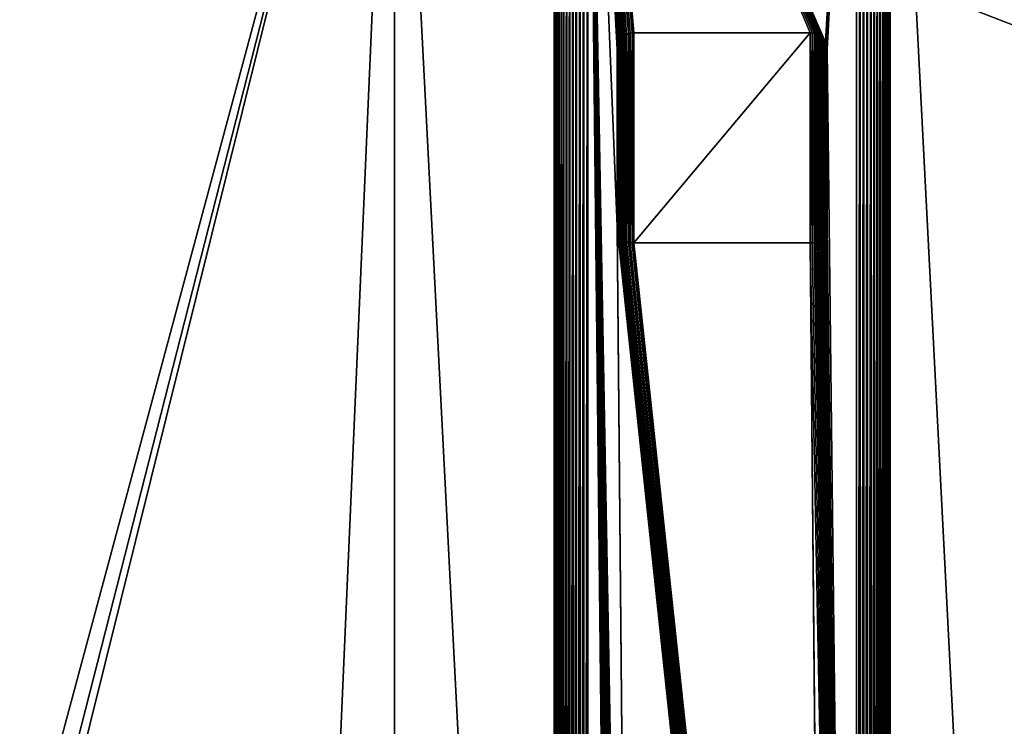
# Model space of a CAD drawing. Extents: x -551 to 551, y -297 to 194.
# Tile 72 of 163: x -434 to -317, y 38 to 123. Entities that reach past the tile are written whole.
import ezdxf

# ---------------------------------------------------------------- set-up
doc = ezdxf.new("R2010")
doc.units = 0
doc.header["$LTSCALE"] = 70.117983
for name, color, linetype in [('2', 7, 'CONTINUOUS'), ('25', 7, 'CONTINUOUS'), ('37', 7, 'CONTINUOUS'), ('38', 7, 'CONTINUOUS'), ('39', 7, 'CONTINUOUS'), ('41', 7, 'CONTINUOUS'), ('42', 7, 'CONTINUOUS'), ('43', 7, 'CONTINUOUS'), ('44', 7, 'CONTINUOUS'), ('64', 7, 'CONTINUOUS'), ('65', 7, 'CONTINUOUS'), ('74', 7, 'CONTINUOUS'), ('75', 7, 'CONTINUOUS'), ('76', 7, 'CONTINUOUS'), ('77', 7, 'CONTINUOUS'), ('78', 7, 'CONTINUOUS'), ('79', 7, 'CONTINUOUS'), ('80', 7, 'CONTINUOUS'), ('81', 7, 'CONTINUOUS')]:
    doc.layers.add(name, color=color, linetype=linetype)

msp = doc.modelspace()

# ---------------------------------------------------------------- linework, layer by layer
at = {"layer": '2', "color": 7, "linetype": 'CONTINUOUS'}
for points in [[(495.5, 191.5, 46.5), (-495.5, 191.5, 46.5), (495.5, -191.5, 46.5), (495.5, 191.5, 46.5)], [(495.5, -191.5, 46.5), (-495.5, 191.5, 46.5), (-495.5, -191.5, 46.5), (495.5, -191.5, 46.5)]]:
    msp.add_3dface(points, dxfattribs=at)
at = {"layer": '25', "color": 7, "linetype": 'CONTINUOUS'}
for points in [[(-488.5, 184.5, 31), (-389.15, 184.5, 31), (-488.5, -184.5, 31), (-488.5, 184.5, 31)], [(-488.5, -184.5, 31), (-389.15, 184.5, 31), (-483.5, -184.5, 31), (-488.5, -184.5, 31)], [(-389.15, 184.5, 31), (-483.5, -194.5, 31), (-483.5, -184.5, 31), (-389.15, 184.5, 31)], [(-483.5, -194.5, 31), (-389.15, 184.5, 31), (-405.3, -186.02, 31), (-483.5, -194.5, 31)], [(-389.15, 184.5, 31), (-389.15, -184.5, 31), (-405.3, -186.02, 31), (-389.15, 184.5, 31)]]:
    msp.add_3dface(points, dxfattribs=at)
at = {"layer": '37', "color": 7, "linetype": 'CONTINUOUS'}
for points in [[(-366.15, 184.5, 16), (-334.15, 184.5, 16), (-337.85, 119.87, 16), (-366.15, 184.5, 16)], [(-362.65, 98, 16), (-366.15, 184.5, 16), (-362.65, 119, 16), (-362.65, 98, 16)], [(-366.15, 184.5, 16), (-362.65, 98, 16), (-360.65, -117.5, 16), (-366.15, 184.5, 16)], [(-362.65, 119, 16), (-366.15, 184.5, 16), (-362.64, 119.22, 16), (-362.65, 119, 16)], [(-362.64, 119.22, 16), (-366.15, 184.5, 16), (-362.6, 119.45, 16), (-362.64, 119.22, 16)], [(-362.6, 119.45, 16), (-366.15, 184.5, 16), (-362.54, 119.66, 16), (-362.6, 119.45, 16)], [(-362.54, 119.66, 16), (-366.15, 184.5, 16), (-362.45, 119.87, 16), (-362.54, 119.66, 16)], [(-362.45, 119.87, 16), (-366.15, 184.5, 16), (-362.34, 120.06, 16), (-362.45, 119.87, 16)], [(-362.34, 120.06, 16), (-366.15, 184.5, 16), (-362.21, 120.25, 16), (-362.34, 120.06, 16)], [(-362.21, 120.25, 16), (-366.15, 184.5, 16), (-362.06, 120.41, 16), (-362.21, 120.25, 16)], [(-362.06, 120.41, 16), (-366.15, 184.5, 16), (-361.9, 120.56, 16), (-362.06, 120.41, 16)], [(-361.9, 120.56, 16), (-366.15, 184.5, 16), (-361.71, 120.69, 16), (-361.9, 120.56, 16)], [(-361.71, 120.69, 16), (-366.15, 184.5, 16), (-361.52, 120.8, 16), (-361.71, 120.69, 16)], [(-361.52, 120.8, 16), (-366.15, 184.5, 16), (-361.31, 120.89, 16), (-361.52, 120.8, 16)], [(-361.31, 120.89, 16), (-366.15, 184.5, 16), (-361.1, 120.95, 16), (-361.31, 120.89, 16)], [(-361.1, 120.95, 16), (-366.15, 184.5, 16), (-360.87, 120.99, 16), (-361.1, 120.95, 16)], [(-360.87, 120.99, 16), (-366.15, 184.5, 16), (-360.65, 121, 16), (-360.87, 120.99, 16)], [(-360.65, 121, 16), (-366.15, 184.5, 16), (-339.65, 121, 16), (-360.65, 121, 16)], [(-339.65, 121, 16), (-366.15, 184.5, 16), (-339.43, 120.99, 16), (-339.65, 121, 16)], [(-339.43, 120.99, 16), (-366.15, 184.5, 16), (-339.2, 120.95, 16), (-339.43, 120.99, 16)], [(-339.2, 120.95, 16), (-366.15, 184.5, 16), (-338.99, 120.89, 16), (-339.2, 120.95, 16)], [(-338.99, 120.89, 16), (-366.15, 184.5, 16), (-338.78, 120.8, 16), (-338.99, 120.89, 16)], [(-338.78, 120.8, 16), (-366.15, 184.5, 16), (-338.59, 120.69, 16), (-338.78, 120.8, 16)], [(-338.59, 120.69, 16), (-366.15, 184.5, 16), (-338.4, 120.56, 16), (-338.59, 120.69, 16)], [(-338.4, 120.56, 16), (-366.15, 184.5, 16), (-338.24, 120.41, 16), (-338.4, 120.56, 16)], [(-338.24, 120.41, 16), (-366.15, 184.5, 16), (-338.09, 120.25, 16), (-338.24, 120.41, 16)], [(-338.09, 120.25, 16), (-366.15, 184.5, 16), (-337.96, 120.06, 16), (-338.09, 120.25, 16)], [(-337.96, 120.06, 16), (-366.15, 184.5, 16), (-337.85, 119.87, 16), (-337.96, 120.06, 16)], [(-362.65, -140.5, 16), (-366.15, 184.5, 16), (-362.65, -119.5, 16), (-362.65, -140.5, 16)], [(-366.15, 184.5, 16), (-362.65, -140.5, 16), (-366.15, -184.5, 16), (-366.15, 184.5, 16)], [(-362.65, -119.5, 16), (-366.15, 184.5, 16), (-362.64, -119.28, 16), (-362.65, -119.5, 16)], [(-362.64, -119.28, 16), (-366.15, 184.5, 16), (-362.6, -119.05, 16), (-362.64, -119.28, 16)], [(-362.6, -119.05, 16), (-366.15, 184.5, 16), (-362.54, -118.84, 16), (-362.6, -119.05, 16)], [(-362.54, -118.84, 16), (-366.15, 184.5, 16), (-362.45, -118.63, 16), (-362.54, -118.84, 16)], [(-362.45, -118.63, 16), (-366.15, 184.5, 16), (-362.34, -118.44, 16), (-362.45, -118.63, 16)], [(-362.34, -118.44, 16), (-366.15, 184.5, 16), (-362.21, -118.25, 16), (-362.34, -118.44, 16)], [(-362.21, -118.25, 16), (-366.15, 184.5, 16), (-362.06, -118.09, 16), (-362.21, -118.25, 16)], [(-362.06, -118.09, 16), (-366.15, 184.5, 16), (-361.9, -117.94, 16), (-362.06, -118.09, 16)], [(-361.9, -117.94, 16), (-366.15, 184.5, 16), (-361.71, -117.81, 16), (-361.9, -117.94, 16)], [(-361.71, -117.81, 16), (-366.15, 184.5, 16), (-361.52, -117.7, 16), (-361.71, -117.81, 16)], [(-361.52, -117.7, 16), (-366.15, 184.5, 16), (-361.31, -117.61, 16), (-361.52, -117.7, 16)], [(-361.31, -117.61, 16), (-366.15, 184.5, 16), (-361.1, -117.55, 16), (-361.31, -117.61, 16)], [(-361.1, -117.55, 16), (-366.15, 184.5, 16), (-360.87, -117.51, 16), (-361.1, -117.55, 16)], [(-360.87, -117.51, 16), (-366.15, 184.5, 16), (-360.65, -117.5, 16), (-360.87, -117.51, 16)], [(-337.85, 119.87, 16), (-334.15, 184.5, 16), (-337.76, 119.66, 16), (-337.85, 119.87, 16)], [(-337.76, 119.66, 16), (-334.15, 184.5, 16), (-337.7, 119.45, 16), (-337.76, 119.66, 16)], [(-337.7, 119.45, 16), (-334.15, 184.5, 16), (-337.66, 119.22, 16), (-337.7, 119.45, 16)], [(-337.66, 119.22, 16), (-334.15, 184.5, 16), (-337.65, 119, 16), (-337.66, 119.22, 16)], [(-337.65, 119, 16), (-334.15, 184.5, 16), (-334.15, -184.5, 16), (-337.65, 119, 16)], [(-337.65, 98, 16), (-337.65, 119, 16), (-334.15, -184.5, 16), (-337.65, 98, 16)], [(-362.65, 98, 16), (-362.64, 97.78, 16), (-360.65, -117.5, 16), (-362.65, 98, 16)], [(-362.64, 97.78, 16), (-362.6, 97.55, 16), (-339.65, -117.5, 16), (-362.64, 97.78, 16)], [(-360.65, -117.5, 16), (-362.64, 97.78, 16), (-339.65, -117.5, 16), (-360.65, -117.5, 16)], [(-362.6, 97.55, 16), (-362.54, 97.34, 16), (-339.65, -117.5, 16), (-362.6, 97.55, 16)], [(-362.54, 97.34, 16), (-362.45, 97.13, 16), (-339.65, -117.5, 16), (-362.54, 97.34, 16)], [(-337.85, 97.13, 16), (-337.76, 97.34, 16), (-334.15, -184.5, 16), (-337.85, 97.13, 16)], [(-337.76, 97.34, 16), (-337.7, 97.55, 16), (-334.15, -184.5, 16), (-337.76, 97.34, 16)], [(-337.7, 97.55, 16), (-337.66, 97.78, 16), (-334.15, -184.5, 16), (-337.7, 97.55, 16)], [(-337.66, 97.78, 16), (-337.65, 98, 16), (-334.15, -184.5, 16), (-337.66, 97.78, 16)], [(-362.45, 97.13, 16), (-362.34, 96.94, 16), (-339.65, -117.5, 16), (-362.45, 97.13, 16)], [(-362.34, 96.94, 16), (-362.21, 96.75, 16), (-339.65, -117.5, 16), (-362.34, 96.94, 16)], [(-362.21, 96.75, 16), (-362.06, 96.59, 16), (-339.65, -117.5, 16), (-362.21, 96.75, 16)], [(-362.06, 96.59, 16), (-361.9, 96.44, 16), (-339.65, -117.5, 16), (-362.06, 96.59, 16)], [(-361.9, 96.44, 16), (-361.71, 96.31, 16), (-339.65, -117.5, 16), (-361.9, 96.44, 16)], [(-361.71, 96.31, 16), (-361.52, 96.2, 16), (-339.65, -117.5, 16), (-361.71, 96.31, 16)], [(-361.52, 96.2, 16), (-361.31, 96.11, 16), (-339.65, -117.5, 16), (-361.52, 96.2, 16)], [(-338.99, 96.11, 16), (-338.78, 96.2, 16), (-334.15, -184.5, 16), (-338.99, 96.11, 16)], [(-338.78, 96.2, 16), (-338.59, 96.31, 16), (-334.15, -184.5, 16), (-338.78, 96.2, 16)], [(-338.59, 96.31, 16), (-338.4, 96.44, 16), (-334.15, -184.5, 16), (-338.59, 96.31, 16)], [(-338.4, 96.44, 16), (-338.24, 96.59, 16), (-334.15, -184.5, 16), (-338.4, 96.44, 16)], [(-338.24, 96.59, 16), (-338.09, 96.75, 16), (-334.15, -184.5, 16), (-338.24, 96.59, 16)], [(-338.09, 96.75, 16), (-337.96, 96.94, 16), (-334.15, -184.5, 16), (-338.09, 96.75, 16)], [(-337.96, 96.94, 16), (-337.85, 97.13, 16), (-334.15, -184.5, 16), (-337.96, 96.94, 16)], [(-361.31, 96.11, 16), (-361.1, 96.05, 16), (-339.65, -117.5, 16), (-361.31, 96.11, 16)], [(-361.1, 96.05, 16), (-360.87, 96.01, 16), (-339.65, -117.5, 16), (-361.1, 96.05, 16)], [(-360.87, 96.01, 16), (-360.65, 96, 16), (-339.65, -117.5, 16), (-360.87, 96.01, 16)], [(-360.65, 96, 16), (-339.65, 96, 16), (-337.66, -119.28, 16), (-360.65, 96, 16)], [(-339.65, -117.5, 16), (-360.65, 96, 16), (-339.43, -117.51, 16), (-339.65, -117.5, 16)], [(-339.43, -117.51, 16), (-360.65, 96, 16), (-339.2, -117.55, 16), (-339.43, -117.51, 16)], [(-339.2, -117.55, 16), (-360.65, 96, 16), (-338.99, -117.61, 16), (-339.2, -117.55, 16)], [(-338.99, -117.61, 16), (-360.65, 96, 16), (-338.78, -117.7, 16), (-338.99, -117.61, 16)], [(-338.78, -117.7, 16), (-360.65, 96, 16), (-338.59, -117.81, 16), (-338.78, -117.7, 16)], [(-338.59, -117.81, 16), (-360.65, 96, 16), (-338.4, -117.94, 16), (-338.59, -117.81, 16)], [(-338.4, -117.94, 16), (-360.65, 96, 16), (-338.24, -118.09, 16), (-338.4, -117.94, 16)], [(-338.24, -118.09, 16), (-360.65, 96, 16), (-338.09, -118.25, 16), (-338.24, -118.09, 16)], [(-338.09, -118.25, 16), (-360.65, 96, 16), (-337.96, -118.44, 16), (-338.09, -118.25, 16)], [(-337.96, -118.44, 16), (-360.65, 96, 16), (-337.85, -118.63, 16), (-337.96, -118.44, 16)], [(-337.85, -118.63, 16), (-360.65, 96, 16), (-337.76, -118.84, 16), (-337.85, -118.63, 16)], [(-337.76, -118.84, 16), (-360.65, 96, 16), (-337.7, -119.05, 16), (-337.76, -118.84, 16)], [(-337.7, -119.05, 16), (-360.65, 96, 16), (-337.66, -119.28, 16), (-337.7, -119.05, 16)], [(-339.65, 96, 16), (-339.43, 96.01, 16), (-334.15, -184.5, 16), (-339.65, 96, 16)], [(-337.66, -119.28, 16), (-339.65, 96, 16), (-337.65, -119.5, 16), (-337.66, -119.28, 16)], [(-337.65, -119.5, 16), (-339.65, 96, 16), (-334.15, -184.5, 16), (-337.65, -119.5, 16)], [(-339.43, 96.01, 16), (-339.2, 96.05, 16), (-334.15, -184.5, 16), (-339.43, 96.01, 16)], [(-339.2, 96.05, 16), (-338.99, 96.11, 16), (-334.15, -184.5, 16), (-339.2, 96.05, 16)]]:
    msp.add_3dface(points, dxfattribs=at)
at = {"layer": '38', "color": 7, "linetype": 'CONTINUOUS'}
for points in [[(-330.15, 184.5, 20), (-330.15, 184.5, 30), (-330.15, -184.5, 30), (-330.15, 184.5, 20)], [(-330.15, -184.5, 20), (-330.15, 184.5, 20), (-330.15, -184.5, 30), (-330.15, -184.5, 20)]]:
    msp.add_3dface(points, dxfattribs=at)
at = {"layer": '39', "color": 7, "linetype": 'CONTINUOUS'}
for points in [[(-330.15, 184.5, 30), (-311.15, 184.5, 30), (-311.15, -184.5, 30), (-330.15, 184.5, 30)], [(-330.15, -184.5, 30), (-330.15, 184.5, 30), (-311.15, -184.5, 30), (-330.15, -184.5, 30)]]:
    msp.add_3dface(points, dxfattribs=at)
at = {"layer": '41', "color": 7, "linetype": 'CONTINUOUS'}
for points in [[(-389.15, -184.5, 31), (-389.15, 184.5, 31), (-389.15, -184.5, 30), (-389.15, -184.5, 31)], [(-389.15, 184.5, 31), (-389.15, 184.5, 30), (-389.15, -184.5, 30), (-389.15, 184.5, 31)]]:
    msp.add_3dface(points, dxfattribs=at)
at = {"layer": '42', "color": 7, "linetype": 'CONTINUOUS'}
for points in [[(-389.15, 184.5, 30), (-370.15, 184.5, 30), (-370.15, -184.5, 30), (-389.15, 184.5, 30)], [(-389.15, -184.5, 30), (-389.15, 184.5, 30), (-370.15, -184.5, 30), (-389.15, -184.5, 30)]]:
    msp.add_3dface(points, dxfattribs=at)
at = {"layer": '43', "color": 7, "linetype": 'CONTINUOUS'}
for points in [[(-370.15, 184.5, 30), (-370.15, 184.5, 20), (-370.15, -184.5, 20), (-370.15, 184.5, 30)], [(-370.15, -184.5, 30), (-370.15, 184.5, 30), (-370.15, -184.5, 20), (-370.15, -184.5, 30)]]:
    msp.add_3dface(points, dxfattribs=at)
at = {"layer": '44', "color": 7, "linetype": 'CONTINUOUS'}
for points in [[(-361.71, 120.69, -41), (-361.52, 120.8, -41), (-361.71, 96.31, -41), (-361.71, 120.69, -41)], [(-361.71, 96.31, -41), (-361.52, 120.8, -41), (-361.52, 96.2, -41), (-361.71, 96.31, -41)], [(-361.52, 120.8, -41), (-361.31, 120.89, -41), (-361.52, 96.2, -41), (-361.52, 120.8, -41)], [(-361.52, 96.2, -41), (-361.31, 120.89, -41), (-361.31, 96.11, -41), (-361.52, 96.2, -41)], [(-361.31, 120.89, -41), (-361.1, 120.95, -41), (-361.31, 96.11, -41), (-361.31, 120.89, -41)], [(-361.31, 96.11, -41), (-361.1, 120.95, -41), (-361.1, 96.05, -41), (-361.31, 96.11, -41)], [(-361.1, 120.95, -41), (-360.87, 120.99, -41), (-361.1, 96.05, -41), (-361.1, 120.95, -41)], [(-361.1, 96.05, -41), (-360.87, 120.99, -41), (-360.87, 96.01, -41), (-361.1, 96.05, -41)], [(-360.65, 121, -41), (-360.65, 96, -41), (-360.87, 96.01, -41), (-360.65, 121, -41)], [(-360.87, 120.99, -41), (-360.65, 121, -41), (-360.87, 96.01, -41), (-360.87, 120.99, -41)], [(-339.65, 96, -41), (-360.65, 96, -41), (-339.65, 121, -41), (-339.65, 96, -41)], [(-339.65, 121, -41), (-360.65, 96, -41), (-360.65, 121, -41), (-339.65, 121, -41)], [(-339.43, 120.99, -41), (-339.65, 96, -41), (-339.65, 121, -41), (-339.43, 120.99, -41)], [(-339.43, 96.01, -41), (-339.65, 96, -41), (-339.43, 120.99, -41), (-339.43, 96.01, -41)], [(-339.2, 120.95, -41), (-339.43, 96.01, -41), (-339.43, 120.99, -41), (-339.2, 120.95, -41)], [(-339.2, 96.05, -41), (-339.43, 96.01, -41), (-339.2, 120.95, -41), (-339.2, 96.05, -41)], [(-338.99, 120.89, -41), (-339.2, 96.05, -41), (-339.2, 120.95, -41), (-338.99, 120.89, -41)], [(-338.99, 96.11, -41), (-339.2, 96.05, -41), (-338.99, 120.89, -41), (-338.99, 96.11, -41)], [(-338.78, 120.8, -41), (-338.99, 96.11, -41), (-338.99, 120.89, -41), (-338.78, 120.8, -41)], [(-338.78, 96.2, -41), (-338.99, 96.11, -41), (-338.78, 120.8, -41), (-338.78, 96.2, -41)], [(-338.59, 120.69, -41), (-338.78, 96.2, -41), (-338.78, 120.8, -41), (-338.59, 120.69, -41)], [(-362.6, 119.45, -41), (-362.54, 119.66, -41), (-362.6, 97.55, -41), (-362.6, 119.45, -41)], [(-362.6, 97.55, -41), (-362.54, 119.66, -41), (-362.54, 97.34, -41), (-362.6, 97.55, -41)], [(-362.54, 119.66, -41), (-362.45, 119.87, -41), (-362.54, 97.34, -41), (-362.54, 119.66, -41)], [(-362.54, 97.34, -41), (-362.45, 119.87, -41), (-362.45, 97.13, -41), (-362.54, 97.34, -41)], [(-362.45, 119.87, -41), (-362.34, 120.06, -41), (-362.45, 97.13, -41), (-362.45, 119.87, -41)], [(-362.45, 97.13, -41), (-362.34, 120.06, -41), (-362.34, 96.94, -41), (-362.45, 97.13, -41)], [(-362.34, 120.06, -41), (-362.21, 120.25, -41), (-362.34, 96.94, -41), (-362.34, 120.06, -41)], [(-362.34, 96.94, -41), (-362.21, 120.25, -41), (-362.21, 96.75, -41), (-362.34, 96.94, -41)], [(-362.21, 120.25, -41), (-362.06, 120.41, -41), (-362.21, 96.75, -41), (-362.21, 120.25, -41)], [(-362.21, 96.75, -41), (-362.06, 120.41, -41), (-362.06, 96.59, -41), (-362.21, 96.75, -41)], [(-362.06, 120.41, -41), (-361.9, 120.56, -41), (-362.06, 96.59, -41), (-362.06, 120.41, -41)], [(-362.06, 96.59, -41), (-361.9, 120.56, -41), (-361.9, 96.44, -41), (-362.06, 96.59, -41)], [(-361.9, 120.56, -41), (-361.71, 120.69, -41), (-361.9, 96.44, -41), (-361.9, 120.56, -41)], [(-361.9, 96.44, -41), (-361.71, 120.69, -41), (-361.71, 96.31, -41), (-361.9, 96.44, -41)], [(-338.59, 96.31, -41), (-338.78, 96.2, -41), (-338.59, 120.69, -41), (-338.59, 96.31, -41)], [(-338.4, 120.56, -41), (-338.59, 96.31, -41), (-338.59, 120.69, -41), (-338.4, 120.56, -41)], [(-338.4, 96.44, -41), (-338.59, 96.31, -41), (-338.4, 120.56, -41), (-338.4, 96.44, -41)], [(-338.24, 120.41, -41), (-338.4, 96.44, -41), (-338.4, 120.56, -41), (-338.24, 120.41, -41)], [(-338.24, 96.59, -41), (-338.4, 96.44, -41), (-338.24, 120.41, -41), (-338.24, 96.59, -41)], [(-338.09, 120.25, -41), (-338.24, 96.59, -41), (-338.24, 120.41, -41), (-338.09, 120.25, -41)], [(-338.09, 96.75, -41), (-338.24, 96.59, -41), (-338.09, 120.25, -41), (-338.09, 96.75, -41)], [(-337.96, 120.06, -41), (-338.09, 96.75, -41), (-338.09, 120.25, -41), (-337.96, 120.06, -41)], [(-337.96, 96.94, -41), (-338.09, 96.75, -41), (-337.96, 120.06, -41), (-337.96, 96.94, -41)], [(-337.85, 119.87, -41), (-337.96, 96.94, -41), (-337.96, 120.06, -41), (-337.85, 119.87, -41)], [(-337.85, 97.13, -41), (-337.96, 96.94, -41), (-337.85, 119.87, -41), (-337.85, 97.13, -41)], [(-337.76, 119.66, -41), (-337.85, 97.13, -41), (-337.85, 119.87, -41), (-337.76, 119.66, -41)], [(-337.76, 97.34, -41), (-337.85, 97.13, -41), (-337.76, 119.66, -41), (-337.76, 97.34, -41)], [(-337.7, 119.45, -41), (-337.76, 97.34, -41), (-337.76, 119.66, -41), (-337.7, 119.45, -41)], [(-362.65, 119, -41), (-362.64, 119.22, -41), (-362.65, 98, -41), (-362.65, 119, -41)], [(-362.65, 98, -41), (-362.64, 119.22, -41), (-362.64, 97.78, -41), (-362.65, 98, -41)], [(-362.64, 119.22, -41), (-362.6, 119.45, -41), (-362.64, 97.78, -41), (-362.64, 119.22, -41)], [(-362.64, 97.78, -41), (-362.6, 119.45, -41), (-362.6, 97.55, -41), (-362.64, 97.78, -41)], [(-337.7, 97.55, -41), (-337.76, 97.34, -41), (-337.7, 119.45, -41), (-337.7, 97.55, -41)], [(-337.66, 119.22, -41), (-337.7, 97.55, -41), (-337.7, 119.45, -41), (-337.66, 119.22, -41)], [(-337.66, 97.78, -41), (-337.7, 97.55, -41), (-337.66, 119.22, -41), (-337.66, 97.78, -41)], [(-337.65, 119, -41), (-337.66, 97.78, -41), (-337.66, 119.22, -41), (-337.65, 119, -41)], [(-337.65, 98, -41), (-337.66, 97.78, -41), (-337.65, 119, -41), (-337.65, 98, -41)]]:
    msp.add_3dface(points, dxfattribs=at)
at = {"layer": '64', "color": 7, "linetype": 'CONTINUOUS'}
for points in [[(-334.15, 184.5, 16), (-333.7, 184.5, 16.03), (-334.15, -184.5, 16), (-334.15, 184.5, 16)], [(-334.15, -184.5, 16), (-333.7, 184.5, 16.03), (-333.7, -184.5, 16.03), (-334.15, -184.5, 16)], [(-333.7, 184.5, 16.03), (-333.26, 184.5, 16.1), (-333.7, -184.5, 16.03), (-333.7, 184.5, 16.03)], [(-333.26, 184.5, 16.1), (-333.26, -184.5, 16.1), (-333.7, -184.5, 16.03), (-333.26, 184.5, 16.1)], [(-333.26, 184.5, 16.1), (-332.83, 184.5, 16.22), (-333.26, -184.5, 16.1), (-333.26, 184.5, 16.1)], [(-332.83, 184.5, 16.22), (-332.83, -184.5, 16.22), (-333.26, -184.5, 16.1), (-332.83, 184.5, 16.22)], [(-332.83, 184.5, 16.22), (-332.41, 184.5, 16.4), (-332.83, -184.5, 16.22), (-332.83, 184.5, 16.22)], [(-332.41, 184.5, 16.4), (-332.41, -184.5, 16.4), (-332.83, -184.5, 16.22), (-332.41, 184.5, 16.4)], [(-332.41, 184.5, 16.4), (-332.02, 184.5, 16.61), (-332.41, -184.5, 16.4), (-332.41, 184.5, 16.4)], [(-332.02, 184.5, 16.61), (-332.02, -184.5, 16.61), (-332.41, -184.5, 16.4), (-332.02, 184.5, 16.61)], [(-332.02, 184.5, 16.61), (-331.66, 184.5, 16.87), (-332.02, -184.5, 16.61), (-332.02, 184.5, 16.61)], [(-331.66, 184.5, 16.87), (-331.66, -184.5, 16.87), (-332.02, -184.5, 16.61), (-331.66, 184.5, 16.87)], [(-331.66, 184.5, 16.87), (-331.32, 184.5, 17.17), (-331.66, -184.5, 16.87), (-331.66, 184.5, 16.87)], [(-331.32, 184.5, 17.17), (-331.32, -184.5, 17.17), (-331.66, -184.5, 16.87), (-331.32, 184.5, 17.17)], [(-331.32, 184.5, 17.17), (-331.02, 184.5, 17.51), (-331.32, -184.5, 17.17), (-331.32, 184.5, 17.17)], [(-331.02, 184.5, 17.51), (-331.02, -184.5, 17.51), (-331.32, -184.5, 17.17), (-331.02, 184.5, 17.51)], [(-331.02, 184.5, 17.51), (-330.76, 184.5, 17.87), (-331.02, -184.5, 17.51), (-331.02, 184.5, 17.51)], [(-330.76, 184.5, 17.87), (-330.76, -184.5, 17.87), (-331.02, -184.5, 17.51), (-330.76, 184.5, 17.87)], [(-330.76, 184.5, 17.87), (-330.55, 184.5, 18.26), (-330.76, -184.5, 17.87), (-330.76, 184.5, 17.87)], [(-330.55, 184.5, 18.26), (-330.55, -184.5, 18.26), (-330.76, -184.5, 17.87), (-330.55, 184.5, 18.26)], [(-330.55, 184.5, 18.26), (-330.37, 184.5, 18.68), (-330.55, -184.5, 18.26), (-330.55, 184.5, 18.26)], [(-330.37, 184.5, 18.68), (-330.37, -184.5, 18.68), (-330.55, -184.5, 18.26), (-330.37, 184.5, 18.68)], [(-330.37, 184.5, 18.68), (-330.25, 184.5, 19.11), (-330.37, -184.5, 18.68), (-330.37, 184.5, 18.68)], [(-330.25, 184.5, 19.11), (-330.25, -184.5, 19.11), (-330.37, -184.5, 18.68), (-330.25, 184.5, 19.11)], [(-330.25, 184.5, 19.11), (-330.18, 184.5, 19.55), (-330.25, -184.5, 19.11), (-330.25, 184.5, 19.11)], [(-330.18, 184.5, 19.55), (-330.18, -184.5, 19.55), (-330.25, -184.5, 19.11), (-330.18, 184.5, 19.55)], [(-330.18, 184.5, 19.55), (-330.15, 184.5, 20), (-330.18, -184.5, 19.55), (-330.18, 184.5, 19.55)], [(-330.15, 184.5, 20), (-330.15, -184.5, 20), (-330.18, -184.5, 19.55), (-330.15, 184.5, 20)]]:
    msp.add_3dface(points, dxfattribs=at)
at = {"layer": '65', "color": 7, "linetype": 'CONTINUOUS'}
for points in [[(-370.15, 184.5, 20), (-370.12, 184.5, 19.55), (-370.15, -184.5, 20), (-370.15, 184.5, 20)], [(-370.15, -184.5, 20), (-370.12, 184.5, 19.55), (-370.12, -184.5, 19.55), (-370.15, -184.5, 20)], [(-370.12, 184.5, 19.55), (-370.05, 184.5, 19.11), (-370.12, -184.5, 19.55), (-370.12, 184.5, 19.55)], [(-370.05, 184.5, 19.11), (-370.05, -184.5, 19.11), (-370.12, -184.5, 19.55), (-370.05, 184.5, 19.11)], [(-370.05, 184.5, 19.11), (-369.93, 184.5, 18.68), (-370.05, -184.5, 19.11), (-370.05, 184.5, 19.11)], [(-369.93, 184.5, 18.68), (-369.93, -184.5, 18.68), (-370.05, -184.5, 19.11), (-369.93, 184.5, 18.68)], [(-369.93, 184.5, 18.68), (-369.75, 184.5, 18.26), (-369.93, -184.5, 18.68), (-369.93, 184.5, 18.68)], [(-369.75, 184.5, 18.26), (-369.75, -184.5, 18.26), (-369.93, -184.5, 18.68), (-369.75, 184.5, 18.26)], [(-369.75, 184.5, 18.26), (-369.54, 184.5, 17.87), (-369.75, -184.5, 18.26), (-369.75, 184.5, 18.26)], [(-369.54, 184.5, 17.87), (-369.54, -184.5, 17.87), (-369.75, -184.5, 18.26), (-369.54, 184.5, 17.87)], [(-369.54, 184.5, 17.87), (-369.28, 184.5, 17.51), (-369.54, -184.5, 17.87), (-369.54, 184.5, 17.87)], [(-369.28, 184.5, 17.51), (-369.28, -184.5, 17.51), (-369.54, -184.5, 17.87), (-369.28, 184.5, 17.51)], [(-369.28, 184.5, 17.51), (-368.98, 184.5, 17.17), (-369.28, -184.5, 17.51), (-369.28, 184.5, 17.51)], [(-368.98, 184.5, 17.17), (-368.98, -184.5, 17.17), (-369.28, -184.5, 17.51), (-368.98, 184.5, 17.17)], [(-368.98, 184.5, 17.17), (-368.64, 184.5, 16.87), (-368.98, -184.5, 17.17), (-368.98, 184.5, 17.17)], [(-368.64, 184.5, 16.87), (-368.64, -184.5, 16.87), (-368.98, -184.5, 17.17), (-368.64, 184.5, 16.87)], [(-368.64, 184.5, 16.87), (-368.28, 184.5, 16.61), (-368.64, -184.5, 16.87), (-368.64, 184.5, 16.87)], [(-368.28, 184.5, 16.61), (-368.28, -184.5, 16.61), (-368.64, -184.5, 16.87), (-368.28, 184.5, 16.61)], [(-368.28, 184.5, 16.61), (-367.89, 184.5, 16.4), (-368.28, -184.5, 16.61), (-368.28, 184.5, 16.61)], [(-367.89, 184.5, 16.4), (-367.89, -184.5, 16.4), (-368.28, -184.5, 16.61), (-367.89, 184.5, 16.4)], [(-367.89, 184.5, 16.4), (-367.47, 184.5, 16.22), (-367.89, -184.5, 16.4), (-367.89, 184.5, 16.4)], [(-367.47, 184.5, 16.22), (-367.47, -184.5, 16.22), (-367.89, -184.5, 16.4), (-367.47, 184.5, 16.22)], [(-367.47, 184.5, 16.22), (-367.04, 184.5, 16.1), (-367.47, -184.5, 16.22), (-367.47, 184.5, 16.22)], [(-367.04, 184.5, 16.1), (-367.04, -184.5, 16.1), (-367.47, -184.5, 16.22), (-367.04, 184.5, 16.1)], [(-367.04, 184.5, 16.1), (-366.6, 184.5, 16.03), (-367.04, -184.5, 16.1), (-367.04, 184.5, 16.1)], [(-366.6, 184.5, 16.03), (-366.6, -184.5, 16.03), (-367.04, -184.5, 16.1), (-366.6, 184.5, 16.03)], [(-366.6, 184.5, 16.03), (-366.15, 184.5, 16), (-366.6, -184.5, 16.03), (-366.6, 184.5, 16.03)], [(-366.15, 184.5, 16), (-366.15, -184.5, 16), (-366.6, -184.5, 16.03), (-366.15, 184.5, 16)]]:
    msp.add_3dface(points, dxfattribs=at)
at = {"layer": '74', "color": 7, "linetype": 'CONTINUOUS'}
for points in [[(-362.64, 97.78, 16), (-362.65, 98, 16), (-362.64, 97.78, -41), (-362.64, 97.78, 16)], [(-362.65, 98, 16), (-362.65, 98, -41), (-362.64, 97.78, -41), (-362.65, 98, 16)], [(-362.6, 97.55, 16), (-362.64, 97.78, 16), (-362.6, 97.55, -41), (-362.6, 97.55, 16)], [(-362.64, 97.78, 16), (-362.64, 97.78, -41), (-362.6, 97.55, -41), (-362.64, 97.78, 16)], [(-362.54, 97.34, 16), (-362.6, 97.55, 16), (-362.54, 97.34, -41), (-362.54, 97.34, 16)], [(-362.6, 97.55, 16), (-362.6, 97.55, -41), (-362.54, 97.34, -41), (-362.6, 97.55, 16)], [(-362.45, 97.13, 16), (-362.54, 97.34, 16), (-362.45, 97.13, -41), (-362.45, 97.13, 16)], [(-362.54, 97.34, 16), (-362.54, 97.34, -41), (-362.45, 97.13, -41), (-362.54, 97.34, 16)], [(-362.34, 96.94, 16), (-362.45, 97.13, 16), (-362.34, 96.94, -41), (-362.34, 96.94, 16)], [(-362.45, 97.13, 16), (-362.45, 97.13, -41), (-362.34, 96.94, -41), (-362.45, 97.13, 16)], [(-362.21, 96.75, 16), (-362.34, 96.94, 16), (-362.21, 96.75, -41), (-362.21, 96.75, 16)], [(-362.34, 96.94, 16), (-362.34, 96.94, -41), (-362.21, 96.75, -41), (-362.34, 96.94, 16)], [(-362.06, 96.59, 16), (-362.21, 96.75, 16), (-362.06, 96.59, -41), (-362.06, 96.59, 16)], [(-362.21, 96.75, 16), (-362.21, 96.75, -41), (-362.06, 96.59, -41), (-362.21, 96.75, 16)], [(-361.9, 96.44, 16), (-362.06, 96.59, 16), (-361.9, 96.44, -41), (-361.9, 96.44, 16)], [(-362.06, 96.59, 16), (-362.06, 96.59, -41), (-361.9, 96.44, -41), (-362.06, 96.59, 16)], [(-361.71, 96.31, 16), (-361.9, 96.44, 16), (-361.71, 96.31, -41), (-361.71, 96.31, 16)], [(-361.9, 96.44, 16), (-361.9, 96.44, -41), (-361.71, 96.31, -41), (-361.9, 96.44, 16)], [(-361.52, 96.2, 16), (-361.71, 96.31, 16), (-361.52, 96.2, -41), (-361.52, 96.2, 16)], [(-361.71, 96.31, 16), (-361.71, 96.31, -41), (-361.52, 96.2, -41), (-361.71, 96.31, 16)], [(-361.31, 96.11, 16), (-361.52, 96.2, 16), (-361.31, 96.11, -41), (-361.31, 96.11, 16)], [(-361.52, 96.2, 16), (-361.52, 96.2, -41), (-361.31, 96.11, -41), (-361.52, 96.2, 16)], [(-361.1, 96.05, 16), (-361.31, 96.11, 16), (-361.1, 96.05, -41), (-361.1, 96.05, 16)], [(-361.31, 96.11, 16), (-361.31, 96.11, -41), (-361.1, 96.05, -41), (-361.31, 96.11, 16)], [(-360.87, 96.01, 16), (-361.1, 96.05, 16), (-360.87, 96.01, -41), (-360.87, 96.01, 16)], [(-361.1, 96.05, 16), (-361.1, 96.05, -41), (-360.87, 96.01, -41), (-361.1, 96.05, 16)], [(-360.65, 96, 16), (-360.87, 96.01, 16), (-360.65, 96, -41), (-360.65, 96, 16)], [(-360.65, 96, -41), (-360.87, 96.01, 16), (-360.87, 96.01, -41), (-360.65, 96, -41)]]:
    msp.add_3dface(points, dxfattribs=at)
at = {"layer": '75', "color": 7, "linetype": 'CONTINUOUS'}
for points in [[(-362.65, 98, 16), (-362.65, 119, 16), (-362.65, 119, -41), (-362.65, 98, 16)], [(-362.65, 98, 16), (-362.65, 119, -41), (-362.65, 98, -41), (-362.65, 98, 16)]]:
    msp.add_3dface(points, dxfattribs=at)
at = {"layer": '76', "color": 7, "linetype": 'CONTINUOUS'}
for points in [[(-361.71, 120.69, 16), (-361.52, 120.8, 16), (-361.71, 120.69, -41), (-361.71, 120.69, 16)], [(-361.52, 120.8, 16), (-361.52, 120.8, -41), (-361.71, 120.69, -41), (-361.52, 120.8, 16)], [(-361.52, 120.8, 16), (-361.31, 120.89, 16), (-361.52, 120.8, -41), (-361.52, 120.8, 16)], [(-361.31, 120.89, 16), (-361.31, 120.89, -41), (-361.52, 120.8, -41), (-361.31, 120.89, 16)], [(-361.31, 120.89, 16), (-361.1, 120.95, 16), (-361.31, 120.89, -41), (-361.31, 120.89, 16)], [(-361.1, 120.95, 16), (-361.1, 120.95, -41), (-361.31, 120.89, -41), (-361.1, 120.95, 16)], [(-361.1, 120.95, 16), (-360.87, 120.99, 16), (-361.1, 120.95, -41), (-361.1, 120.95, 16)], [(-360.87, 120.99, 16), (-360.87, 120.99, -41), (-361.1, 120.95, -41), (-360.87, 120.99, 16)], [(-360.87, 120.99, 16), (-360.65, 121, 16), (-360.87, 120.99, -41), (-360.87, 120.99, 16)], [(-360.65, 121, 16), (-360.65, 121, -41), (-360.87, 120.99, -41), (-360.65, 121, 16)], [(-362.6, 119.45, 16), (-362.54, 119.66, 16), (-362.6, 119.45, -41), (-362.6, 119.45, 16)], [(-362.54, 119.66, 16), (-362.54, 119.66, -41), (-362.6, 119.45, -41), (-362.54, 119.66, 16)], [(-362.54, 119.66, 16), (-362.45, 119.87, 16), (-362.54, 119.66, -41), (-362.54, 119.66, 16)], [(-362.45, 119.87, 16), (-362.45, 119.87, -41), (-362.54, 119.66, -41), (-362.45, 119.87, 16)], [(-362.45, 119.87, 16), (-362.34, 120.06, 16), (-362.45, 119.87, -41), (-362.45, 119.87, 16)], [(-362.34, 120.06, 16), (-362.34, 120.06, -41), (-362.45, 119.87, -41), (-362.34, 120.06, 16)], [(-362.34, 120.06, 16), (-362.21, 120.25, 16), (-362.34, 120.06, -41), (-362.34, 120.06, 16)], [(-362.21, 120.25, 16), (-362.21, 120.25, -41), (-362.34, 120.06, -41), (-362.21, 120.25, 16)], [(-362.21, 120.25, 16), (-362.06, 120.41, 16), (-362.21, 120.25, -41), (-362.21, 120.25, 16)], [(-362.06, 120.41, 16), (-362.06, 120.41, -41), (-362.21, 120.25, -41), (-362.06, 120.41, 16)], [(-362.06, 120.41, 16), (-361.9, 120.56, 16), (-362.06, 120.41, -41), (-362.06, 120.41, 16)], [(-361.9, 120.56, 16), (-361.9, 120.56, -41), (-362.06, 120.41, -41), (-361.9, 120.56, 16)], [(-361.9, 120.56, 16), (-361.71, 120.69, 16), (-361.9, 120.56, -41), (-361.9, 120.56, 16)], [(-361.71, 120.69, 16), (-361.71, 120.69, -41), (-361.9, 120.56, -41), (-361.71, 120.69, 16)], [(-362.65, 119, 16), (-362.64, 119.22, 16), (-362.65, 119, -41), (-362.65, 119, 16)], [(-362.64, 119.22, 16), (-362.64, 119.22, -41), (-362.65, 119, -41), (-362.64, 119.22, 16)], [(-362.64, 119.22, 16), (-362.6, 119.45, 16), (-362.64, 119.22, -41), (-362.64, 119.22, 16)], [(-362.6, 119.45, 16), (-362.6, 119.45, -41), (-362.64, 119.22, -41), (-362.6, 119.45, 16)]]:
    msp.add_3dface(points, dxfattribs=at)
at = {"layer": '77', "color": 7, "linetype": 'CONTINUOUS'}
for points in [[(-360.65, 121, 16), (-339.65, 121, 16), (-339.65, 121, -41), (-360.65, 121, 16)], [(-360.65, 121, 16), (-339.65, 121, -41), (-360.65, 121, -41), (-360.65, 121, 16)]]:
    msp.add_3dface(points, dxfattribs=at)
at = {"layer": '78', "color": 7, "linetype": 'CONTINUOUS'}
for points in [[(-339.65, 121, 16), (-339.43, 120.99, 16), (-339.65, 121, -41), (-339.65, 121, 16)], [(-339.43, 120.99, 16), (-339.43, 120.99, -41), (-339.65, 121, -41), (-339.43, 120.99, 16)], [(-339.43, 120.99, 16), (-339.2, 120.95, 16), (-339.43, 120.99, -41), (-339.43, 120.99, 16)], [(-339.2, 120.95, 16), (-339.2, 120.95, -41), (-339.43, 120.99, -41), (-339.2, 120.95, 16)], [(-339.2, 120.95, 16), (-338.99, 120.89, 16), (-339.2, 120.95, -41), (-339.2, 120.95, 16)], [(-338.99, 120.89, 16), (-338.99, 120.89, -41), (-339.2, 120.95, -41), (-338.99, 120.89, 16)], [(-338.99, 120.89, 16), (-338.78, 120.8, 16), (-338.99, 120.89, -41), (-338.99, 120.89, 16)], [(-338.78, 120.8, 16), (-338.78, 120.8, -41), (-338.99, 120.89, -41), (-338.78, 120.8, 16)], [(-338.78, 120.8, 16), (-338.59, 120.69, 16), (-338.78, 120.8, -41), (-338.78, 120.8, 16)], [(-338.59, 120.69, 16), (-338.59, 120.69, -41), (-338.78, 120.8, -41), (-338.59, 120.69, 16)], [(-338.59, 120.69, 16), (-338.4, 120.56, 16), (-338.59, 120.69, -41), (-338.59, 120.69, 16)], [(-338.4, 120.56, 16), (-338.4, 120.56, -41), (-338.59, 120.69, -41), (-338.4, 120.56, 16)], [(-338.4, 120.56, 16), (-338.24, 120.41, 16), (-338.4, 120.56, -41), (-338.4, 120.56, 16)], [(-338.24, 120.41, 16), (-338.24, 120.41, -41), (-338.4, 120.56, -41), (-338.24, 120.41, 16)], [(-338.24, 120.41, 16), (-338.09, 120.25, 16), (-338.24, 120.41, -41), (-338.24, 120.41, 16)], [(-338.09, 120.25, 16), (-338.09, 120.25, -41), (-338.24, 120.41, -41), (-338.09, 120.25, 16)], [(-338.09, 120.25, 16), (-337.96, 120.06, 16), (-338.09, 120.25, -41), (-338.09, 120.25, 16)], [(-337.96, 120.06, 16), (-337.96, 120.06, -41), (-338.09, 120.25, -41), (-337.96, 120.06, 16)], [(-337.96, 120.06, 16), (-337.85, 119.87, 16), (-337.96, 120.06, -41), (-337.96, 120.06, 16)], [(-337.85, 119.87, 16), (-337.85, 119.87, -41), (-337.96, 120.06, -41), (-337.85, 119.87, 16)], [(-337.85, 119.87, 16), (-337.76, 119.66, 16), (-337.85, 119.87, -41), (-337.85, 119.87, 16)], [(-337.76, 119.66, 16), (-337.76, 119.66, -41), (-337.85, 119.87, -41), (-337.76, 119.66, 16)], [(-337.76, 119.66, 16), (-337.7, 119.45, 16), (-337.76, 119.66, -41), (-337.76, 119.66, 16)], [(-337.7, 119.45, 16), (-337.7, 119.45, -41), (-337.76, 119.66, -41), (-337.7, 119.45, 16)], [(-337.7, 119.45, 16), (-337.66, 119.22, 16), (-337.7, 119.45, -41), (-337.7, 119.45, 16)], [(-337.66, 119.22, 16), (-337.66, 119.22, -41), (-337.7, 119.45, -41), (-337.66, 119.22, 16)], [(-337.66, 119.22, 16), (-337.65, 119, 16), (-337.66, 119.22, -41), (-337.66, 119.22, 16)], [(-337.65, 119, 16), (-337.65, 119, -41), (-337.66, 119.22, -41), (-337.65, 119, 16)]]:
    msp.add_3dface(points, dxfattribs=at)
at = {"layer": '79', "color": 7, "linetype": 'CONTINUOUS'}
for points in [[(-337.65, 119, 16), (-337.65, 98, 16), (-337.65, 98, -41), (-337.65, 119, 16)], [(-337.65, 119, 16), (-337.65, 98, -41), (-337.65, 119, -41), (-337.65, 119, 16)]]:
    msp.add_3dface(points, dxfattribs=at)
at = {"layer": '80', "color": 7, "linetype": 'CONTINUOUS'}
for points in [[(-337.76, 97.34, 16), (-337.85, 97.13, 16), (-337.76, 97.34, -41), (-337.76, 97.34, 16)], [(-337.85, 97.13, 16), (-337.85, 97.13, -41), (-337.76, 97.34, -41), (-337.85, 97.13, 16)], [(-337.7, 97.55, 16), (-337.76, 97.34, 16), (-337.7, 97.55, -41), (-337.7, 97.55, 16)], [(-337.76, 97.34, 16), (-337.76, 97.34, -41), (-337.7, 97.55, -41), (-337.76, 97.34, 16)], [(-337.66, 97.78, 16), (-337.7, 97.55, 16), (-337.66, 97.78, -41), (-337.66, 97.78, 16)], [(-337.7, 97.55, 16), (-337.7, 97.55, -41), (-337.66, 97.78, -41), (-337.7, 97.55, 16)], [(-337.65, 98, 16), (-337.66, 97.78, 16), (-337.65, 98, -41), (-337.65, 98, 16)], [(-337.66, 97.78, 16), (-337.66, 97.78, -41), (-337.65, 98, -41), (-337.66, 97.78, 16)], [(-338.78, 96.2, 16), (-338.99, 96.11, 16), (-338.78, 96.2, -41), (-338.78, 96.2, 16)], [(-338.99, 96.11, 16), (-338.99, 96.11, -41), (-338.78, 96.2, -41), (-338.99, 96.11, 16)], [(-338.59, 96.31, 16), (-338.78, 96.2, 16), (-338.59, 96.31, -41), (-338.59, 96.31, 16)], [(-338.78, 96.2, 16), (-338.78, 96.2, -41), (-338.59, 96.31, -41), (-338.78, 96.2, 16)], [(-338.4, 96.44, 16), (-338.59, 96.31, 16), (-338.4, 96.44, -41), (-338.4, 96.44, 16)], [(-338.59, 96.31, 16), (-338.59, 96.31, -41), (-338.4, 96.44, -41), (-338.59, 96.31, 16)], [(-338.24, 96.59, 16), (-338.4, 96.44, 16), (-338.24, 96.59, -41), (-338.24, 96.59, 16)], [(-338.4, 96.44, 16), (-338.4, 96.44, -41), (-338.24, 96.59, -41), (-338.4, 96.44, 16)], [(-338.09, 96.75, 16), (-338.24, 96.59, 16), (-338.09, 96.75, -41), (-338.09, 96.75, 16)], [(-338.24, 96.59, 16), (-338.24, 96.59, -41), (-338.09, 96.75, -41), (-338.24, 96.59, 16)], [(-337.96, 96.94, 16), (-338.09, 96.75, 16), (-337.96, 96.94, -41), (-337.96, 96.94, 16)], [(-338.09, 96.75, 16), (-338.09, 96.75, -41), (-337.96, 96.94, -41), (-338.09, 96.75, 16)], [(-337.85, 97.13, 16), (-337.96, 96.94, 16), (-337.85, 97.13, -41), (-337.85, 97.13, 16)], [(-337.96, 96.94, 16), (-337.96, 96.94, -41), (-337.85, 97.13, -41), (-337.96, 96.94, 16)], [(-339.43, 96.01, 16), (-339.65, 96, 16), (-339.43, 96.01, -41), (-339.43, 96.01, 16)], [(-339.65, 96, 16), (-339.65, 96, -41), (-339.43, 96.01, -41), (-339.65, 96, 16)], [(-339.2, 96.05, 16), (-339.43, 96.01, 16), (-339.2, 96.05, -41), (-339.2, 96.05, 16)], [(-339.43, 96.01, 16), (-339.43, 96.01, -41), (-339.2, 96.05, -41), (-339.43, 96.01, 16)], [(-338.99, 96.11, 16), (-339.2, 96.05, 16), (-338.99, 96.11, -41), (-338.99, 96.11, 16)], [(-339.2, 96.05, 16), (-339.2, 96.05, -41), (-338.99, 96.11, -41), (-339.2, 96.05, 16)]]:
    msp.add_3dface(points, dxfattribs=at)
at = {"layer": '81', "color": 7, "linetype": 'CONTINUOUS'}
for points in [[(-339.65, 96, 16), (-360.65, 96, 16), (-360.65, 96, -41), (-339.65, 96, 16)], [(-339.65, 96, 16), (-360.65, 96, -41), (-339.65, 96, -41), (-339.65, 96, 16)]]:
    msp.add_3dface(points, dxfattribs=at)

doc.saveas('drawing.dxf')
